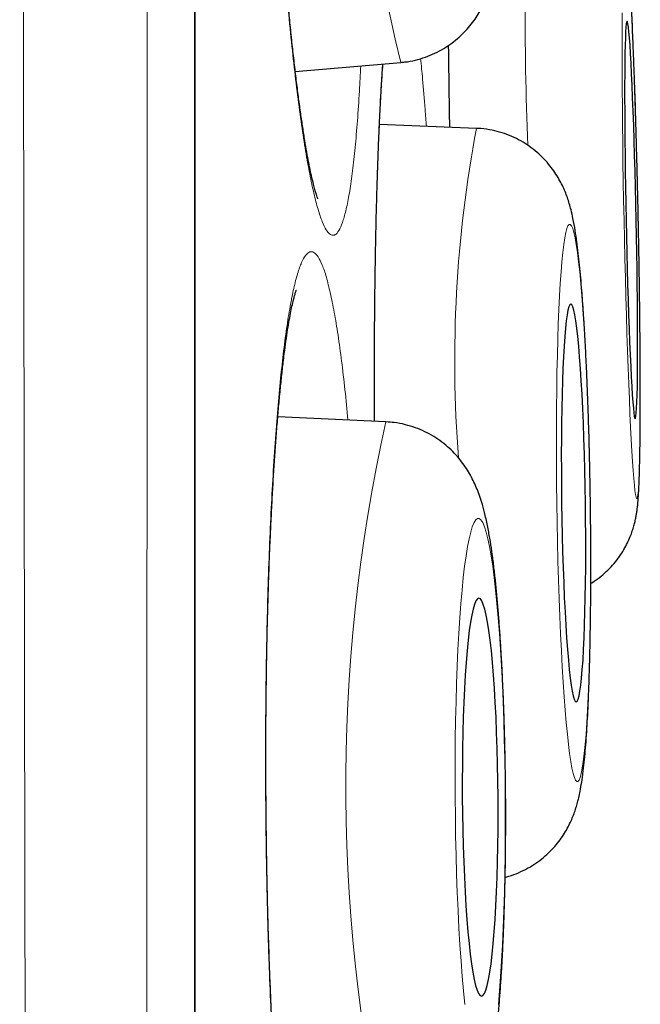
# Model space of a CAD drawing. Header units: millimetres. Extents: x 8 to 869, y 12 to 812.
# Tile 221 of 230: x 714.44 to 716.36, y 794.56 to 797.59. Entities that reach past the tile are written whole.
import ezdxf

# ---------------------------------------------------------------- set-up
doc = ezdxf.new("R2010")
doc.units = ezdxf.units.MM

msp = doc.modelspace()

# ---------------------------------------------------------------- linework, layer by layer
at = {"color": 252, "linetype": 'Continuous', "lineweight": 0}
msp.add_line((714.9822, 794.3141), (714.9822, 811.0119), dxfattribs=at)
at = {"color": 7, "linetype": 'Continuous', "lineweight": 30}
for p, q in [((714.9845, 777.6467), (714.9845, 810.9815)), ((715.2927, 797.4326), (715.618, 797.4605)), ((715.8507, 797.2573), (715.552, 797.2688)), ((715.572, 796.3531), (715.2388, 796.3683))]:
    msp.add_line(p, q, dxfattribs=at)
at = {"color": 252, "linetype": 'Continuous', "lineweight": 0, "flags": 128}
for points in [[(716.2999, 797.6131), (716.2997, 797.5715), (716.2996, 797.5269), (716.2996, 797.4797), (716.2997, 797.43), (716.3, 797.3781), (716.3005, 797.3242), (716.301, 797.2686), (716.3017, 797.2116), (716.3025, 797.1535), (716.3035, 797.0944), (716.3045, 797.0348), (716.3057, 796.9749), (716.3069, 796.915), (716.3083, 796.8554), (716.3098, 796.7964), (716.3113, 796.7382), (716.313, 796.6812), (716.3147, 796.6256), (716.3165, 796.5717), (716.3183, 796.5198), (716.3202, 796.4701), (716.3221, 796.4229), (716.324, 796.3783), (716.3259, 796.3367), (716.3279, 796.2982), (716.3299, 796.2629), (716.3318, 796.2312), (716.3337, 796.203), (716.3356, 796.1786), (716.3375, 796.1581), (716.3393, 796.1416), (716.3411, 796.1292), (716.3427, 796.1208), (716.3444, 796.1166), (716.3459, 796.1166), (716.3473, 796.1208), (716.3487, 796.1292), (716.3499, 796.1416), (716.3511, 796.1581), (716.3521, 796.1786), (716.353, 796.203), (716.3538, 796.2312), (716.3544, 796.2629), (716.3549, 796.2982), (716.3553, 796.3367), (716.3556, 796.3783), (716.3557, 796.4229), (716.3557, 796.4701), (716.3555, 796.5198), (716.3552, 796.5717), (716.3548, 796.6256), (716.3542, 796.6812), (716.3536, 796.7382), (716.3527, 796.7964), (716.3518, 796.8554), (716.3508, 796.915), (716.3496, 796.9749)], [(716.3496, 796.9749), (716.3483, 797.0348), (716.3469, 797.0944), (716.3455, 797.1535), (716.3439, 797.2116), (716.3423, 797.2686), (716.3406, 797.3242), (716.3388, 797.3781), (716.337, 797.43), (716.3351, 797.4797), (716.3332, 797.5269), (716.3313, 797.5715), (716.3293, 797.6131)], [(716.2016, 796.1027), (716.2006, 796.1626), (716.1994, 796.2222), (716.198, 796.2813), (716.1963, 796.3394), (716.1945, 796.3965), (716.1923, 796.452), (716.19, 796.5059), (716.1875, 796.5578), (716.1848, 796.6076), (716.182, 796.6548), (716.179, 796.6993), (716.1758, 796.741), (716.1725, 796.7795), (716.1691, 796.8148), (716.1657, 796.8465), (716.1621, 796.8747), (716.1585, 796.8991), (716.1548, 796.9196), (716.1512, 796.9361), (716.1475, 796.9486), (716.1438, 796.9569), (716.1402, 796.9611), (716.1366, 796.9611), (716.133, 796.9569), (716.1296, 796.9486), (716.1262, 796.9361), (716.123, 796.9196), (716.1199, 796.8991), (716.117, 796.8747), (716.1142, 796.8465), (716.1116, 796.8148), (716.1091, 796.7795), (716.1069, 796.741), (716.1049, 796.6993), (716.1031, 796.6548), (716.1015, 796.6076), (716.1002, 796.5578), (716.0991, 796.5059), (716.0983, 796.452), (716.0977, 796.3965), (716.0973, 796.3394), (716.0973, 796.2813), (716.0975, 796.2222), (716.0979, 796.1626), (716.0986, 796.1027), (716.0995, 796.0428), (716.1007, 795.9832), (716.1021, 795.9241), (716.1038, 795.866), (716.1057, 795.8089), (716.1078, 795.7534), (716.1101, 795.6995), (716.1126, 795.6476), (716.1153, 795.5979), (716.1182, 795.5506), (716.1212, 795.5061), (716.1243, 795.4644), (716.1276, 795.4259), (716.131, 795.3906), (716.1345, 795.3589), (716.138, 795.3307), (716.1417, 795.3063), (716.1453, 795.2858), (716.149, 795.2693), (716.1527, 795.2569), (716.1564, 795.2485), (716.16, 795.2443), (716.1636, 795.2443), (716.1671, 795.2485), (716.1706, 795.2569), (716.1739, 795.2693), (716.1771, 795.2858), (716.1802, 795.3063), (716.1832, 795.3307), (716.186, 795.3589), (716.1886, 795.3906), (716.191, 795.4259), (716.1933, 795.4644), (716.1953, 795.5061), (716.1971, 795.5506), (716.1986, 795.5979), (716.2, 795.6476), (716.2011, 795.6995), (716.2019, 795.7534), (716.2025, 795.8089), (716.2028, 795.866), (716.2029, 795.9241), (716.2027, 795.9832), (716.2023, 796.0428), (716.2016, 796.1027)], [(715.9397, 795.1965), (715.9391, 795.2564), (715.9381, 795.316), (715.9368, 795.375), (715.9351, 795.4332), (715.933, 795.4902), (715.9307, 795.5458), (715.9279, 795.5997), (715.9249, 795.6516), (715.9215, 795.7013), (715.9179, 795.7486), (715.914, 795.7931), (715.9099, 795.8348), (715.9055, 795.8733), (715.9009, 795.9086), (715.8961, 795.9403), (715.8911, 795.9685), (715.8861, 795.9929), (715.8809, 796.0134), (715.8756, 796.0299), (715.8702, 796.0424), (715.8648, 796.0507), (715.8594, 796.0549), (715.854, 796.0549), (715.8487, 796.0507), (715.8434, 796.0424), (715.8382, 796.0299), (715.8332, 796.0134), (715.8282, 795.9929), (715.8235, 795.9685), (715.8189, 795.9403), (715.8145, 795.9086), (715.8104, 795.8733), (715.8066, 795.8348), (715.803, 795.7931), (715.7997, 795.7486), (715.7967, 795.7013), (715.794, 795.6516), (715.7916, 795.5997), (715.7896, 795.5458), (715.788, 795.4902), (715.7867, 795.4332), (715.7858, 795.375), (715.7852, 795.316), (715.7851, 795.2564), (715.7853, 795.1965), (715.7859, 795.1365), (715.7868, 795.0769), (715.7882, 795.0179), (715.7899, 794.9597), (715.7919, 794.9027), (715.7943, 794.8471), (715.797, 794.7932), (715.8001, 794.7413), (715.8034, 794.6916), (715.8071, 794.6443), (715.811, 794.5998), (715.8151, 794.5581)], [(715.9184, 794.5581), (715.922, 794.5998), (715.9253, 794.6443), (715.9283, 794.6916), (715.931, 794.7413), (715.9333, 794.7932), (715.9353, 794.8471), (715.937, 794.9027), (715.9383, 794.9597), (715.9392, 795.0179), (715.9397, 795.0769), (715.9399, 795.1365), (715.9397, 795.1965)]]:
    msp.add_lwpolyline(points, dxfattribs=at)
at = {"color": 7, "linetype": 'Continuous', "lineweight": 30, "flags": 128}
for points in [[(716.3433, 796.9749), (716.3422, 797.0255), (716.341, 797.0758), (716.3398, 797.1253), (716.3384, 797.1739), (716.337, 797.2211), (716.3355, 797.2666), (716.3339, 797.3101), (716.3323, 797.3513), (716.3307, 797.39), (716.3291, 797.4258), (716.3274, 797.4585), (716.3257, 797.4879), (716.3241, 797.5139), (716.3225, 797.5361), (716.3209, 797.5545), (716.3194, 797.569), (716.3179, 797.5794), (716.3165, 797.5856), (716.3151, 797.5877), (716.3139, 797.5856), (716.3127, 797.5794), (716.3117, 797.569), (716.3107, 797.5545), (716.3099, 797.5361), (716.3092, 797.5139), (716.3086, 797.4879), (716.3082, 797.4585), (716.3078, 797.4258), (716.3076, 797.39), (716.3076, 797.3513), (716.3077, 797.3101), (716.3079, 797.2666), (716.3083, 797.2211), (716.3088, 797.1739), (716.3094, 797.1253), (716.3101, 797.0758), (716.311, 797.0255), (716.312, 796.9749), (716.313, 796.9243), (716.3142, 796.874), (716.3155, 796.8245), (716.3169, 796.7759), (716.3183, 796.7287), (716.3198, 796.6832), (716.3213, 796.6397), (716.3229, 796.5985), (716.3246, 796.5599), (716.3262, 796.524), (716.3279, 796.4913), (716.3295, 796.4619), (716.3312, 796.436), (716.3328, 796.4137), (716.3344, 796.3953), (716.3359, 796.3808), (716.3374, 796.3705), (716.3388, 796.3642), (716.3401, 796.3621), (716.3414, 796.3642), (716.3425, 796.3705), (716.3436, 796.3808), (716.3445, 796.3953), (716.3454, 796.4137), (716.3461, 796.436), (716.3467, 796.4619), (716.3471, 796.4913), (716.3474, 796.524), (716.3476, 796.5599), (716.3477, 796.5985), (716.3476, 796.6397), (716.3474, 796.6832), (716.347, 796.7287), (716.3465, 796.7759), (716.3459, 796.8245), (716.3451, 796.874), (716.3443, 796.9243), (716.3433, 796.9749)], [(716.1868, 796.1027), (716.186, 796.1533), (716.1849, 796.2036), (716.1836, 796.2532), (716.1821, 796.3017), (716.1804, 796.3489), (716.1784, 796.3944), (716.1763, 796.4379), (716.1739, 796.4791), (716.1714, 796.5178), (716.1688, 796.5536), (716.166, 796.5864), (716.1632, 796.6158), (716.1602, 796.6417), (716.1572, 796.664), (716.1541, 796.6824), (716.151, 796.6968), (716.1479, 796.7072), (716.1448, 796.7135), (716.1417, 796.7156), (716.1387, 796.7135), (716.1358, 796.7072), (716.1329, 796.6968), (716.1302, 796.6824), (716.1277, 796.664), (716.1252, 796.6417), (716.123, 796.6158), (716.1209, 796.5864), (716.119, 796.5536), (716.1174, 796.5178), (716.1159, 796.4791), (716.1147, 796.4379), (716.1138, 796.3944), (716.1131, 796.3489), (716.1126, 796.3017), (716.1124, 796.2532), (716.1125, 796.2036), (716.1128, 796.1533), (716.1133, 796.1027), (716.1141, 796.0521), (716.1152, 796.0018), (716.1165, 795.9522), (716.118, 795.9037), (716.1198, 795.8565), (716.1217, 795.811), (716.1239, 795.7675), (716.1262, 795.7263), (716.1287, 795.6876), (716.1313, 795.6518), (716.1341, 795.6191), (716.137, 795.5896), (716.14, 795.5637), (716.143, 795.5414), (716.1461, 795.523), (716.1492, 795.5086), (716.1523, 795.4982), (716.1554, 795.4919), (716.1584, 795.4898), (716.1615, 795.4919), (716.1644, 795.4982), (716.1672, 795.5086), (716.1699, 795.523), (716.1725, 795.5414), (716.1749, 795.5637), (716.1772, 795.5896), (716.1793, 795.6191), (716.1811, 795.6518), (716.1828, 795.6876), (716.1842, 795.7263), (716.1854, 795.7675), (716.1864, 795.811), (716.1871, 795.8565), (716.1875, 795.9037), (716.1878, 795.9522), (716.1877, 796.0018), (716.1874, 796.0521), (716.1868, 796.1027)], [(715.9176, 795.1965), (715.917, 795.2471), (715.9161, 795.2973), (715.9149, 795.3469), (715.9132, 795.3955), (715.9113, 795.4427), (715.909, 795.4882), (715.9063, 795.5317), (715.9034, 795.5729), (715.9002, 795.6116), (715.8968, 795.6474), (715.8931, 795.6801), (715.8892, 795.7096), (715.8851, 795.7355), (715.8808, 795.7578), (715.8765, 795.7762), (715.872, 795.7906), (715.8675, 795.801), (715.8629, 795.8073), (715.8584, 795.8094), (715.8538, 795.8073), (715.8494, 795.801), (715.845, 795.7906), (715.8407, 795.7762), (715.8366, 795.7578), (715.8327, 795.7355), (715.8289, 795.7096), (715.8254, 795.6801), (715.8222, 795.6474), (715.8192, 795.6116), (715.8165, 795.5729), (715.8141, 795.5317), (715.8121, 795.4882), (715.8104, 795.4427), (715.8091, 795.3955), (715.8081, 795.3469), (715.8075, 795.2973), (715.8073, 795.2471), (715.8074, 795.1965), (715.8079, 795.1458), (715.8088, 795.0956), (715.8101, 795.046), (715.8117, 794.9974), (715.8137, 794.9502), (715.816, 794.9047), (715.8186, 794.8612), (715.8215, 794.82), (715.8247, 794.7813), (715.8282, 794.7455), (715.8319, 794.7128), (715.8358, 794.6833), (715.8399, 794.6574), (715.8441, 794.6352), (715.8485, 794.6167), (715.8529, 794.6023), (715.8575, 794.5919), (715.862, 794.5856), (715.8666, 794.5835), (715.8711, 794.5856), (715.8756, 794.5919), (715.88, 794.6023), (715.8843, 794.6167), (715.8884, 794.6352), (715.8923, 794.6574), (715.8961, 794.6833), (715.8996, 794.7128), (715.9028, 794.7455), (715.9058, 794.7813), (715.9085, 794.82), (715.9108, 794.8612), (715.9129, 794.9047), (715.9146, 794.9502), (715.9159, 794.9974), (715.9169, 795.046), (715.9175, 795.0956), (715.9177, 795.1458), (715.9176, 795.1965)]]:
    msp.add_lwpolyline(points, dxfattribs=at)
at = {"color": 252, "linetype": 'Continuous', "lineweight": 0}
for centre, radius, start, end in [((720.9899, 798.7973), 5.5357, 169.8125, 193.974), ((724.1742, 797.5758), 8.1729, 176.12978, 182.60099), ((719.6757, 796.54), 3.8917, 169.3793, 184.3973), ((720.6253, 795.2286), 5.1769, 167.4553, 193.3192)]:
    msp.add_arc(centre, radius, start, end, dxfattribs=at)
for points, knots in [([(714.5541, 776.2396), (714.5541, 776.2407), (714.554, 776.2441), (714.5539, 776.2552), (714.5536, 776.2744), (714.5531, 776.3029), (714.5525, 776.3429), (714.5518, 776.3917), (714.5509, 776.4493), (714.5499, 776.5158), (714.5488, 776.5912), (714.5475, 776.6756), (714.5462, 776.769), (714.5447, 776.8712), (714.5431, 776.9823), (714.5415, 777.1021), (714.5399, 777.2198), (714.5385, 777.333), (714.5371, 777.4398), (714.5358, 777.5513), (714.5343, 777.6799), (714.5326, 777.8274), (714.5308, 777.9957), (714.529, 778.1721), (714.5271, 778.3567), (714.5253, 778.5492), (714.5234, 778.7478), (714.5216, 778.9522), (714.5198, 779.1621), (714.518, 779.3792), (714.5162, 779.6034), (714.5144, 779.8348), (714.5125, 780.0859), (714.5105, 780.358), (714.5084, 780.6504), (714.5064, 780.9496), (714.5045, 781.2552), (714.5025, 781.5691), (714.5007, 781.8868), (714.4989, 782.2075), (714.4972, 782.5307), (714.4956, 782.8608), (714.494, 783.1944), (714.4924, 783.5309), (714.4909, 783.87), (714.4894, 784.2149), (714.4879, 784.5757), (714.4863, 784.9525), (714.4848, 785.3433), (714.4833, 785.7373), (714.4818, 786.1344), (714.4803, 786.5369), (714.4789, 786.939), (714.4776, 787.3399), (714.4763, 787.7396), (714.4751, 788.1433), (714.4739, 788.547), (714.4728, 788.95), (714.4718, 789.3522), (714.4707, 789.7573), (714.4697, 790.176), (714.4686, 790.608), (714.4676, 791.0505), (714.4665, 791.4922), (714.4655, 791.9332), (714.4645, 792.376), (714.4636, 792.8143), (714.4626, 793.2474), (714.4617, 793.6754), (714.4609, 794.104), (714.4601, 794.529), (714.4593, 794.9497), (714.4586, 795.3662), (714.4579, 795.7825), (714.4572, 796.2096), (714.4565, 796.6472), (714.4558, 797.092), (714.4551, 797.5323), (714.4545, 797.9681), (714.4538, 798.4021), (714.4532, 798.828), (714.4526, 799.2454), (714.452, 799.6545), (714.4514, 800.0608), (714.4508, 800.4603), (714.4503, 800.8524), (714.4498, 801.2375), (714.4494, 801.619), (714.449, 801.9829), (714.4486, 802.3292), (714.4483, 802.6585), (714.448, 802.9843), (714.4477, 803.3072), (714.4474, 803.6267), (714.4472, 803.9429), (714.4469, 804.255), (714.4466, 804.5444), (714.4464, 804.8115), (714.4462, 805.0572), (714.446, 805.2999), (714.4458, 805.5648), (714.4455, 805.8503), (714.4453, 806.1548), (714.445, 806.4537), (714.4448, 806.7469), (714.4446, 807.034), (714.4445, 807.3124), (714.4443, 807.5821), (714.4442, 807.8432), (714.4442, 808.098), (714.4441, 808.3464), (714.444, 808.5883), (714.4439, 808.8049), (714.4439, 808.9981), (714.4438, 809.1695), (714.4438, 809.3366), (714.4437, 809.5166), (714.4437, 809.7075), (714.4436, 809.9073), (714.4436, 810.0994), (714.4435, 810.2837), (714.4435, 810.4601), (714.4434, 810.6268), (714.4434, 810.7841), (714.4434, 810.9319), (714.4434, 811.0717), (714.4435, 811.2034), (714.4435, 811.3269), (714.4436, 811.4438), (714.4436, 811.5536), (714.4437, 811.6557), (714.4437, 811.7486), (714.4437, 811.832), (714.4437, 811.906), (714.4437, 811.9705), (714.4437, 812.0253), (714.4437, 812.0704), (714.4437, 812.1054), (714.4437, 812.1309), (714.4437, 812.1395), (714.4437, 812.1437)], [0, 0, 0, 0, 0.002669, 0.007957, 0.013245, 0.020344, 0.027444, 0.034544, 0.041676, 0.048808, 0.05594, 0.063138, 0.070337, 0.077535, 0.084766, 0.091997, 0.099228, 0.104656, 0.110084, 0.115518, 0.120952, 0.128107, 0.135262, 0.142417, 0.149603, 0.15679, 0.163976, 0.170997, 0.178019, 0.18504, 0.19209, 0.199141, 0.206191, 0.214396, 0.222605, 0.230662, 0.238718, 0.246794, 0.254871, 0.26262, 0.270369, 0.278136, 0.285902, 0.293447, 0.300991, 0.308552, 0.316112, 0.324337, 0.332566, 0.340642, 0.348718, 0.356815, 0.364911, 0.372679, 0.380448, 0.388235, 0.396022, 0.403587, 0.411152, 0.418733, 0.426314, 0.434498, 0.442686, 0.450722, 0.458758, 0.466814, 0.474869, 0.482598, 0.490327, 0.498074, 0.505821, 0.513346, 0.520872, 0.528414, 0.535956, 0.544122, 0.552292, 0.560311, 0.568329, 0.576367, 0.584405, 0.592117, 0.599828, 0.607558, 0.615287, 0.622796, 0.630304, 0.63783, 0.645355, 0.652049, 0.658744, 0.66545, 0.672156, 0.678897, 0.685638, 0.69239, 0.699143, 0.704668, 0.710193, 0.715724, 0.721255, 0.728539, 0.735823, 0.743106, 0.750423, 0.757742, 0.765059, 0.772211, 0.779364, 0.786516, 0.7937, 0.800885, 0.808069, 0.81359, 0.819112, 0.824641, 0.830169, 0.837449, 0.844729, 0.852008, 0.859321, 0.866635, 0.873948, 0.881096, 0.888244, 0.895392, 0.902572, 0.909753, 0.916933, 0.924461, 0.93199, 0.939518, 0.947083, 0.954649, 0.962214, 0.969817, 0.977422, 0.985026, 0.992668, 1, 1, 1, 1]), ([(714.8397, 811.9146), (714.8397, 811.914), (714.8397, 811.913), (714.8398, 811.9045), (714.8398, 811.8909), (714.8398, 811.8696), (714.8398, 811.8385), (714.8399, 811.7948), (714.8399, 811.7414), (714.8399, 811.6782), (714.8399, 811.6053), (714.84, 811.5297), (714.8399, 811.4538), (714.8399, 811.3799), (714.8399, 811.3006), (714.8399, 811.2075), (714.8399, 811.0985), (714.8399, 810.9714), (714.8398, 810.8352), (714.8398, 810.6898), (714.8398, 810.5352), (714.8398, 810.3742), (714.8399, 810.2073), (714.8399, 810.0351), (714.8399, 809.8549), (714.8399, 809.6668), (714.8399, 809.4707), (714.8399, 809.2856), (714.8399, 809.1136), (714.8399, 808.9567), (714.8399, 808.7959), (714.8399, 808.6101), (714.8398, 808.3974), (714.8398, 808.1557), (714.8397, 807.9067), (714.8397, 807.6504), (714.8396, 807.3868), (714.8395, 807.1173), (714.8395, 806.8421), (714.8394, 806.5615), (714.8394, 806.2742), (714.8393, 805.9803), (714.8393, 805.6801), (714.8392, 805.3999), (714.8392, 805.1416), (714.8392, 804.9064), (714.8391, 804.6681), (714.8391, 804.408), (714.839, 804.1252), (714.8389, 803.8189), (714.8388, 803.5083), (714.8387, 803.1934), (714.8386, 802.8744), (714.8384, 802.5514), (714.8383, 802.2245), (714.8381, 801.8848), (714.838, 801.5324), (714.8378, 801.167), (714.8377, 800.7975), (714.8376, 800.424), (714.8375, 800.0468), (714.8373, 799.6677), (714.8372, 799.2871), (714.8371, 798.9052), (714.837, 798.5204), (714.8368, 798.1328), (714.8366, 797.7427), (714.8365, 797.384), (714.8363, 797.0572), (714.8362, 796.7628), (714.836, 796.4676), (714.8358, 796.1201), (714.8356, 795.7201), (714.8353, 795.267), (714.835, 794.8128), (714.8347, 794.3663), (714.8345, 793.9282), (714.8342, 793.4984), (714.834, 793.0687), (714.8337, 792.6463), (714.8335, 792.2318), (714.8332, 791.825), (714.8329, 791.4192), (714.8326, 791.0163), (714.8323, 790.6166), (714.832, 790.2041), (714.8316, 789.7776), (714.8312, 789.3373), (714.8307, 788.9), (714.8303, 788.4738), (714.8299, 788.0594), (714.8295, 787.6562), (714.8291, 787.2567), (714.8287, 786.8675), (714.8283, 786.4888), (714.8279, 786.1204), (714.8275, 785.7562), (714.8271, 785.3976), (714.8266, 785.0452), (714.8262, 784.6856), (714.8257, 784.3184), (714.8251, 783.9442), (714.8246, 783.5763), (714.824, 783.2218), (714.8234, 782.8809), (714.8228, 782.5528), (714.8222, 782.2314), (714.8216, 781.922), (714.821, 781.6245), (714.8204, 781.3386), (714.8198, 781.0594), (714.8192, 780.7882), (714.8186, 780.5251), (714.818, 780.2715), (714.8174, 780.0262), (714.8167, 779.7893), (714.8161, 779.5593), (714.8154, 779.3364), (714.8147, 779.1207), (714.814, 778.9158), (714.8133, 778.7214), (714.8126, 778.5373), (714.8119, 778.3602), (714.8111, 778.1903), (714.8104, 778.0278), (714.8098, 777.8869), (714.8092, 777.7657), (714.8088, 777.662), (714.8083, 777.5624), (714.8078, 777.4535), (714.8072, 777.3377), (714.8066, 777.2177), (714.806, 777.1064), (714.8054, 777.0037), (714.8048, 776.9099), (714.8043, 776.8264), (714.8038, 776.7528), (714.8034, 776.6887), (714.803, 776.633), (714.8026, 776.5857), (714.8023, 776.547), (714.8021, 776.5197), (714.8019, 776.5012), (714.8018, 776.4895), (714.8018, 776.4822), (714.8017, 776.4813), (714.8017, 776.4808)], [0, 0, 0, 0, 0.005555, 0.01111, 0.016673, 0.022235, 0.029685, 0.037137, 0.044588, 0.052075, 0.059564, 0.067052, 0.072694, 0.078337, 0.083986, 0.089636, 0.09698, 0.104326, 0.11167, 0.119051, 0.126432, 0.133812, 0.140861, 0.14791, 0.154959, 0.162039, 0.16912, 0.1762, 0.181358, 0.186516, 0.19168, 0.196844, 0.204002, 0.211161, 0.21832, 0.225511, 0.232703, 0.239894, 0.247017, 0.254141, 0.261265, 0.268421, 0.275578, 0.282734, 0.288075, 0.293416, 0.298763, 0.30411, 0.310714, 0.317317, 0.323932, 0.330547, 0.337174, 0.343802, 0.350441, 0.35708, 0.364268, 0.371456, 0.378644, 0.385866, 0.393088, 0.40031, 0.407464, 0.414618, 0.421772, 0.428958, 0.436145, 0.443331, 0.448694, 0.454058, 0.459427, 0.464797, 0.472973, 0.48115, 0.489348, 0.497547, 0.505288, 0.51303, 0.52079, 0.52855, 0.535933, 0.543316, 0.550714, 0.558113, 0.565421, 0.572734, 0.58095, 0.589166, 0.597404, 0.605642, 0.613421, 0.6212, 0.628998, 0.636796, 0.644215, 0.651634, 0.659069, 0.666504, 0.673849, 0.681198, 0.689395, 0.697591, 0.705809, 0.714027, 0.721785, 0.729544, 0.737321, 0.745098, 0.752496, 0.759893, 0.767307, 0.774721, 0.782044, 0.789371, 0.796588, 0.803805, 0.811022, 0.818271, 0.825521, 0.83277, 0.839689, 0.846608, 0.853526, 0.860474, 0.867423, 0.874371, 0.879431, 0.884492, 0.889558, 0.894623, 0.901844, 0.909065, 0.916286, 0.92354, 0.930796, 0.938051, 0.944978, 0.951906, 0.958833, 0.965791, 0.97275, 0.979709, 0.984779, 0.989849, 0.994924, 1, 1, 1, 1]), ([(715.3535, 800.1781), (715.3492, 800.1943), (715.3406, 800.2266), (715.3279, 800.2607), (715.3153, 800.284), (715.303, 800.2952), (715.291, 800.2942), (715.2795, 800.2813), (715.2685, 800.2567), (715.2581, 800.2205), (715.2484, 800.1726), (715.2395, 800.1135), (715.2313, 800.044), (715.224, 799.9644), (715.2177, 799.8749), (715.2123, 799.7764), (715.2079, 799.6697), (715.2045, 799.5556), (715.2022, 799.4347), (715.201, 799.3078), (715.2008, 799.176), (715.2017, 799.0404), (715.2038, 798.9016), (715.2069, 798.7606), (715.211, 798.6186), (715.2161, 798.4767), (715.2222, 798.3358), (715.2292, 798.1966), (715.2372, 798.0604), (715.2459, 797.9282), (715.2554, 797.801), (715.2656, 797.6793), (715.2765, 797.5642), (715.2878, 797.4567), (715.2997, 797.3575), (715.3119, 797.2671), (715.3244, 797.1861), (715.3371, 797.1153), (715.3499, 797.0553), (715.3628, 797.0063), (715.3756, 796.9686), (715.3875, 796.944), (715.3986, 796.9306), (715.4087, 796.9263), (715.4192, 796.9306), (715.4299, 796.9456), (715.4407, 796.9733), (715.451, 797.0125), (715.4605, 797.0629), (715.4693, 797.1247), (715.4772, 797.1969), (715.4842, 797.2794), (715.49, 797.3633), (715.4929, 797.4236), (715.4942, 797.4499)], [0, 0, 0, 0, 0.01947, 0.039009, 0.058548, 0.078018, 0.097487, 0.117027, 0.136566, 0.156035, 0.175505, 0.195044, 0.214584, 0.234053, 0.253523, 0.273062, 0.292601, 0.312071, 0.331541, 0.35108, 0.370619, 0.390089, 0.409558, 0.429098, 0.448637, 0.468106, 0.487576, 0.507115, 0.526654, 0.546124, 0.565594, 0.585133, 0.604672, 0.624142, 0.643611, 0.663151, 0.68269, 0.70216, 0.721629, 0.741168, 0.760708, 0.780177, 0.79641, 0.812663, 0.828896, 0.848365, 0.867905, 0.887444, 0.906914, 0.926383, 0.945922, 0.965462, 0.984931, 1, 1, 1, 1]), ([(715.765, 797.5134), (715.7656, 797.4682), (715.7666, 797.3853), (715.7679, 797.2995), (715.7685, 797.2605)], [0, 0, 0, 0, 0.544069, 1, 1, 1, 1]), ([(715.5616, 797.4557), (715.5606, 797.4416), (715.5576, 797.4001), (715.5534, 797.321), (715.5488, 797.2194), (715.5449, 797.1093), (715.5416, 796.9922), (715.5391, 796.8689), (715.5373, 796.74), (715.5362, 796.6063), (715.5358, 796.4776), (715.5361, 796.3928), (715.5362, 796.3547)], [0, 0, 0, 0, 0.055099, 0.162105, 0.269112, 0.376501, 0.483889, 0.590896, 0.697902, 0.805291, 0.91268, 1, 1, 1, 1]), ([(715.6965, 797.2632), (715.6952, 797.2807), (715.6916, 797.3326), (715.6857, 797.4031), (715.681, 797.4516), (715.679, 797.4725)], [0, 0, 0, 0, 0.22355, 0.665792, 1, 1, 1, 1]), ([(715.4006, 796.7509), (715.3965, 796.7675), (715.3884, 796.8009), (715.3759, 796.8374), (715.363, 796.8632), (715.3501, 796.8768), (715.3373, 796.8784), (715.3246, 796.8681), (715.312, 796.8458), (715.2998, 796.8116), (715.2879, 796.766), (715.2766, 796.7097), (715.2657, 796.642), (715.2555, 796.5639), (715.246, 796.4763), (715.2373, 796.3803), (715.2293, 796.2749), (715.2222, 796.1616), (715.2161, 796.042), (715.211, 795.9171), (715.2069, 795.7857), (715.2038, 795.6501), (715.2018, 795.5119), (715.2008, 795.3722), (715.201, 795.2298), (715.2022, 795.0871), (715.2045, 794.9459), (715.2078, 794.8071), (715.2122, 794.6697), (715.2176, 794.5361), (715.224, 794.4078), (715.2312, 794.2855), (715.2394, 794.1686), (715.2483, 794.0591), (715.258, 793.9581), (715.2683, 793.8663), (715.2794, 793.783), (715.2909, 793.7099), (715.3028, 793.6477), (715.3151, 793.5966), (715.3277, 793.5564), (715.339, 793.5314), (715.3486, 793.5174), (715.3566, 793.5104), (715.3647, 793.5081), (715.3742, 793.5109), (715.3852, 793.5225), (715.3976, 793.5474), (715.4098, 793.5844), (715.4216, 793.6331), (715.4328, 793.6926), (715.4435, 793.7622), (715.4535, 793.8429), (715.4628, 793.9314), (715.4683, 793.9973), (715.471, 794.0291)], [0, 0, 0, 0, 0.019093, 0.038319, 0.057963, 0.077752, 0.096845, 0.116211, 0.135715, 0.155504, 0.174733, 0.193963, 0.213467, 0.233256, 0.252485, 0.271715, 0.291219, 0.311007, 0.330237, 0.349466, 0.368971, 0.388759, 0.407989, 0.427218, 0.446722, 0.466511, 0.48574, 0.50497, 0.524474, 0.544263, 0.563492, 0.582722, 0.602226, 0.622014, 0.641244, 0.660474, 0.679978, 0.699766, 0.718996, 0.738225, 0.757729, 0.777518, 0.789606, 0.801694, 0.813883, 0.826072, 0.845165, 0.864391, 0.884035, 0.903824, 0.923053, 0.942283, 0.961787, 0.981576, 1, 1, 1, 1]), ([(715.4551, 796.3584), (715.4521, 796.39), (715.4458, 796.4547), (715.4355, 796.5417), (715.4245, 796.6217), (715.4128, 796.6929), (715.4047, 796.7315), (715.4006, 796.7509)], [0, 0, 0, 0, 0.1903044, 0.3905592, 0.590814, 0.7939273, 1, 1, 1, 1])]:
    msp.add_open_spline(points, degree=3, knots=knots, dxfattribs=at)
at = {"color": 7, "linetype": 'Continuous', "lineweight": 30}
for points, knots in [([(715.3624, 797.0403), (715.3623, 797.0406), (715.3621, 797.041), (715.3603, 797.0455), (715.3576, 797.0533), (715.3541, 797.065), (715.3498, 797.0806), (715.345, 797.1003), (715.3397, 797.1241), (715.3341, 797.152), (715.3282, 797.1838), (715.322, 797.2197), (715.3157, 797.2593), (715.3094, 797.3026), (715.303, 797.3493), (715.2966, 797.3993), (715.2903, 797.4524), (715.284, 797.5085), (715.2778, 797.5672), (715.2718, 797.6284), (715.266, 797.6919), (715.2603, 797.7575), (715.2548, 797.825), (715.2496, 797.8941), (715.2446, 797.9647), (715.2398, 798.0368), (715.2353, 798.1103), (715.231, 798.1853), (715.2269, 798.2612), (715.2232, 798.3381), (715.2197, 798.4156), (715.2165, 798.4936), (715.2136, 798.5721), (715.211, 798.6504), (715.2088, 798.7286), (715.2068, 798.8065), (715.2052, 798.8842), (715.2039, 798.9614), (715.2029, 799.0377), (715.2023, 799.113), (715.202, 799.1869), (715.202, 799.2587), (715.2024, 799.3286), (715.2031, 799.3967), (715.2041, 799.4635), (715.2054, 799.5287), (715.2071, 799.5921), (715.2091, 799.6536), (715.2114, 799.7128), (715.214, 799.7695), (715.2169, 799.8234), (715.22, 799.8742), (715.2234, 799.9218), (715.227, 799.9659), (715.2308, 800.0062), (715.2346, 800.0426), (715.2386, 800.0748), (715.2425, 800.1027), (715.2463, 800.1266), (715.2501, 800.1465), (715.2533, 800.1614), (715.2559, 800.1716), (715.2576, 800.1775), (715.2586, 800.1801), (715.2584, 800.1798), (715.2584, 800.1797)], [0, 0, 0, 0, 0.009093, 0.019773, 0.031427, 0.044015, 0.057445, 0.071585, 0.086233, 0.101373, 0.116993, 0.133, 0.149318, 0.165886, 0.182653, 0.199575, 0.216614, 0.233739, 0.250922, 0.268139, 0.285368, 0.302587, 0.319784, 0.336947, 0.354068, 0.371094, 0.388322, 0.405556, 0.4228, 0.440056, 0.457331, 0.474626, 0.491947, 0.50928, 0.526492, 0.543753, 0.561071, 0.578419, 0.595767, 0.613079, 0.63033, 0.647492, 0.664341, 0.681248, 0.698283, 0.715428, 0.732664, 0.749964, 0.7673, 0.784636, 0.801929, 0.819137, 0.83622, 0.853131, 0.869817, 0.886222, 0.90228, 0.917908, 0.933024, 0.948346, 0.962945, 0.975211, 0.986566, 0.99695, 1, 1, 1, 1]), ([(715.618, 797.4609), (715.6221, 797.4612), (715.6371, 797.462), (715.6626, 797.4672), (715.6938, 797.4762), (715.7231, 797.4883), (715.7504, 797.503), (715.7754, 797.5198), (715.798, 797.5383), (715.818, 797.558), (715.8354, 797.5785), (715.8503, 797.5992), (715.8629, 797.6198), (715.8735, 797.64), (715.8824, 797.66), (715.89, 797.6801), (715.8967, 797.7011), (715.903, 797.7243), (715.9093, 797.7526), (715.9153, 797.7862), (715.9205, 797.8242), (715.9248, 797.8633), (715.9284, 797.9036), (715.9315, 797.9461), (715.9341, 797.9913), (715.9362, 798.0378), (715.938, 798.086), (715.9393, 798.1358), (715.9403, 798.1872), (715.9409, 798.24), (715.9412, 798.2942), (715.9411, 798.3495), (715.9406, 798.4059), (715.9398, 798.463), (715.9387, 798.5208), (715.9373, 798.5758), (715.9361, 798.6115), (715.9356, 798.6277)], [0, 0, 0, 0, 0.0075133, 0.0282121, 0.0484852, 0.068369, 0.0878911, 0.107062, 0.1258825, 0.1443445, 0.1624466, 0.1802346, 0.1978637, 0.2156375, 0.2339252, 0.2533799, 0.2749211, 0.2999422, 0.3308962, 0.3731273, 0.4176123, 0.4578042, 0.4957165, 0.5356502, 0.5740724, 0.6115593, 0.6484393, 0.6849016, 0.7210647, 0.7570079, 0.7927867, 0.8284417, 0.8640034, 0.8994958, 0.9349387, 0.9703484, 1, 1, 1, 1]), ([(716.3497, 796.9749), (716.3495, 796.9849), (716.3489, 797.014), (716.3478, 797.062), (716.3465, 797.1187), (716.345, 797.1747), (716.3435, 797.23), (716.3419, 797.2841), (716.3403, 797.337), (716.3386, 797.3884), (716.3368, 797.4381), (716.335, 797.4859), (716.3332, 797.5316), (716.3313, 797.5751), (716.3294, 797.6162), (716.3275, 797.6548), (716.3255, 797.6908), (716.3235, 797.7242), (716.3215, 797.755), (716.3193, 797.7836), (716.317, 797.8105), (716.3147, 797.833), (716.3122, 797.8522), (716.3098, 797.8672), (716.3071, 797.8813), (716.3041, 797.8944), (716.3003, 797.9088), (716.2952, 797.9247), (716.2884, 797.9425), (716.2792, 797.9624), (716.2672, 797.9841), (716.2519, 798.0066), (716.2336, 798.029), (716.2124, 798.0502), (716.1887, 798.0696), (716.1627, 798.0867), (716.1349, 798.1011), (716.1056, 798.1127), (716.0751, 798.121), (716.0464, 798.1261), (716.0279, 798.1268), (716.02, 798.127)], [0, 0, 0, 0, 0.017703, 0.051356, 0.085017, 0.118685, 0.152363, 0.186058, 0.219774, 0.253518, 0.2873, 0.32113, 0.355022, 0.388998, 0.423086, 0.457327, 0.491784, 0.52656, 0.561829, 0.59792, 0.635549, 0.676694, 0.703606, 0.726888, 0.742178, 0.755781, 0.768381, 0.780803, 0.793596, 0.807525, 0.822907, 0.839524, 0.856931, 0.874821, 0.893018, 0.911413, 0.929938, 0.948551, 0.967222, 0.985932, 1, 1, 1, 1]), ([(715.7687, 797.2604), (715.7685, 797.2728), (715.7679, 797.3114), (715.767, 797.3752), (715.766, 797.4472), (715.7655, 797.4927), (715.7652, 797.5131)], [0, 0, 0, 0, 0.144233, 0.448539, 0.75241, 1, 1, 1, 1]), ([(715.5368, 796.3547), (715.5368, 796.3633), (715.5366, 796.3981), (715.5365, 796.4583), (715.5366, 796.5351), (715.5369, 796.6107), (715.5374, 796.685), (715.5382, 796.7577), (715.5392, 796.8286), (715.5404, 796.8976), (715.5418, 796.9648), (715.5434, 797.0301), (715.5453, 797.0935), (715.5473, 797.1545), (715.5495, 797.2131), (715.552, 797.2691), (715.5546, 797.3224), (715.5573, 797.3726), (715.5601, 797.4173), (715.5619, 797.4438), (715.5628, 797.4558)], [0, 0, 0, 0, 0.019487, 0.078601, 0.137627, 0.196525, 0.255258, 0.313797, 0.37212, 0.430187, 0.488049, 0.546368, 0.604617, 0.662808, 0.720944, 0.779023, 0.83704, 0.894978, 0.952418, 1, 1, 1, 1]), ([(716.2021, 796.1027), (716.202, 796.1128), (716.2015, 796.1422), (716.2007, 796.1908), (716.1994, 796.2482), (716.198, 796.305), (716.1963, 796.361), (716.1944, 796.416), (716.1923, 796.4697), (716.19, 796.5221), (716.1876, 796.5728), (716.1849, 796.6218), (716.1821, 796.6689), (716.179, 796.7139), (716.1758, 796.7568), (716.1724, 796.7976), (716.1687, 796.8363), (716.1648, 796.8731), (716.1604, 796.9085), (716.1552, 796.9441), (716.1495, 796.9759), (716.1433, 797.0032), (716.1375, 797.0245), (716.1315, 797.0432), (716.1245, 797.0618), (716.116, 797.0809), (716.1056, 797.1008), (716.0929, 797.1214), (716.0775, 797.1425), (716.0592, 797.1636), (716.038, 797.1838), (716.0141, 797.2025), (715.9879, 797.219), (715.9598, 797.2329), (715.9302, 797.244), (715.8984, 797.2521), (715.8717, 797.2565), (715.8553, 797.2567), (715.8507, 797.2568)], [0, 0, 0, 0, 0.0182899, 0.0530594, 0.0878399, 0.1226365, 0.1574595, 0.1923207, 0.2272336, 0.262215, 0.2972858, 0.3324731, 0.3678134, 0.4033569, 0.4391762, 0.4753796, 0.5121384, 0.5497424, 0.588732, 0.6302749, 0.677642, 0.7105327, 0.7326029, 0.7522127, 0.7699364, 0.7867305, 0.8033426, 0.8201188, 0.8374692, 0.8554796, 0.8740269, 0.8929343, 0.912063, 0.9313243, 0.950665, 0.9700526, 0.9915246, 1, 1, 1, 1]), ([(716.2027, 795.8549), (716.2076, 795.8579), (716.2208, 795.8659), (716.2405, 795.8815), (716.2613, 795.9009), (716.2795, 795.9215), (716.2952, 795.9428), (716.3082, 795.964), (716.3187, 795.9845), (716.3267, 796.0036), (716.3327, 796.0208), (716.3372, 796.0362), (716.3405, 796.05), (716.3431, 796.0627), (716.3451, 796.0749), (716.3468, 796.0875), (716.3484, 796.1021), (716.35, 796.1216), (716.3514, 796.1453), (716.3526, 796.1732), (716.3535, 796.2024), (716.3542, 796.2345), (716.3549, 796.2698), (716.3553, 796.3074), (716.3556, 796.3473), (716.3558, 796.3896), (716.3559, 796.4341), (716.3558, 796.4808), (716.3556, 796.5294), (716.3553, 796.5799), (716.3549, 796.6319), (716.3543, 796.6854), (716.3537, 796.74), (716.3529, 796.7956), (716.352, 796.8519), (716.351, 796.9078), (716.3502, 796.9489), (716.3498, 796.9709), (716.3497, 796.9749)], [0, 0, 0, 0, 0.011096, 0.030086, 0.048589, 0.066554, 0.083896, 0.100463, 0.116041, 0.130446, 0.14375, 0.156376, 0.169, 0.182267, 0.197039, 0.214572, 0.236883, 0.268387, 0.316031, 0.356417, 0.394638, 0.435005, 0.474009, 0.512262, 0.550068, 0.587585, 0.624905, 0.662085, 0.699164, 0.736168, 0.773115, 0.810019, 0.84689, 0.883736, 0.920565, 0.957382, 0.992254, 1, 1, 1, 1]), ([(715.317, 793.6272), (715.3169, 793.6275), (715.3166, 793.6281), (715.3148, 793.6329), (715.3122, 793.641), (715.3087, 793.653), (715.3046, 793.6689), (715.3, 793.689), (715.2951, 793.7131), (715.2899, 793.7413), (715.2845, 793.7735), (715.279, 793.8096), (715.2735, 793.8496), (715.2679, 793.8931), (715.2625, 793.9402), (715.2571, 793.9905), (715.2519, 794.044), (715.2468, 794.1003), (715.242, 794.1594), (715.2373, 794.2209), (715.2329, 794.2847), (715.2287, 794.3506), (715.2249, 794.4183), (715.2213, 794.4877), (715.218, 794.5585), (715.215, 794.6308), (715.2123, 794.7045), (715.2098, 794.7796), (715.2077, 794.8557), (715.206, 794.9326), (715.2045, 795.0102), (715.2034, 795.0883), (715.2026, 795.1667), (715.2021, 795.2451), (715.2019, 795.3232), (715.2021, 795.401), (715.2027, 795.4785), (715.2035, 795.5555), (715.2047, 795.6317), (715.2062, 795.7068), (715.2081, 795.7805), (715.2102, 795.8522), (715.2126, 795.9219), (715.2154, 795.9896), (715.2184, 796.0559), (715.2218, 796.1206), (715.2254, 796.1836), (715.2293, 796.2445), (715.2335, 796.3032), (715.2379, 796.3593), (715.2426, 796.4127), (715.2474, 796.4629), (715.2524, 796.5099), (715.2575, 796.5533), (715.2627, 796.5929), (715.2678, 796.6286), (715.2729, 796.6601), (715.2778, 796.6872), (715.2825, 796.7101), (715.2868, 796.7283), (715.2904, 796.742), (715.2933, 796.7515), (715.2952, 796.7571), (715.2962, 796.7596), (715.296, 796.7591), (715.296, 796.7591)], [0, 0, 0, 0, 0.0098852, 0.0207011, 0.0324636, 0.0451327, 0.0586213, 0.0728074, 0.0875104, 0.1026467, 0.1182628, 0.1342682, 0.1505896, 0.1671659, 0.1839459, 0.2008862, 0.2179497, 0.2351042, 0.2523213, 0.2695765, 0.2868484, 0.3041135, 0.3213577, 0.3385705, 0.3557448, 0.3728094, 0.3900813, 0.4073571, 0.4246422, 0.4419399, 0.4592542, 0.4765892, 0.4939487, 0.5113249, 0.5285773, 0.5458682, 0.5632197, 0.5806059, 0.5979969, 0.6153573, 0.632659, 0.6498737, 0.6667864, 0.6837034, 0.7007491, 0.7179068, 0.7351562, 0.7524723, 0.7698265, 0.7871815, 0.804493, 0.82172, 0.8388181, 0.8557389, 0.8724288, 0.8888271, 0.9048634, 0.9204541, 0.9355054, 0.950475, 0.9634823, 0.9757066, 0.9870433, 0.9974414, 1, 1, 1, 1]), ([(715.9409, 795.1964), (715.9408, 795.2067), (715.9406, 795.2364), (715.9399, 795.2855), (715.9389, 795.3435), (715.9374, 795.4009), (715.9357, 795.4575), (715.9336, 795.5132), (715.9311, 795.5677), (715.9284, 795.6209), (715.9253, 795.6726), (715.9219, 795.7226), (715.9182, 795.7708), (715.9142, 795.8172), (715.9098, 795.8617), (715.905, 795.9044), (715.8997, 795.9455), (715.8938, 795.9853), (715.8868, 796.0252), (715.8789, 796.0626), (715.8704, 796.0951), (715.8619, 796.122), (715.8534, 796.1448), (715.8439, 796.1666), (715.833, 796.1878), (715.8203, 796.2091), (715.8053, 796.2303), (715.7878, 796.2514), (715.7675, 796.2718), (715.7447, 796.2909), (715.7194, 796.3082), (715.6919, 796.3232), (715.6628, 796.3355), (715.6312, 796.3451), (715.6008, 796.3512), (715.5805, 796.3522), (715.5721, 796.3527)], [0, 0, 0, 0, 0.018644, 0.054086, 0.089541, 0.125021, 0.160541, 0.196118, 0.231773, 0.267532, 0.303425, 0.339495, 0.375797, 0.412409, 0.449443, 0.487073, 0.525573, 0.565431, 0.607594, 0.654272, 0.693446, 0.72078, 0.744852, 0.766314, 0.786218, 0.805375, 0.824356, 0.843398, 0.862695, 0.882265, 0.902044, 0.921955, 0.94194, 0.961961, 0.984238, 1, 1, 1, 1]), ([(715.9379, 794.9497), (715.9424, 794.9507), (715.9571, 794.9542), (715.9809, 794.9634), (716.0088, 794.9768), (716.0344, 794.9926), (716.0578, 795.0104), (716.0786, 795.0295), (716.0968, 795.0496), (716.1124, 795.07), (716.1254, 795.0902), (716.1361, 795.1097), (716.1448, 795.1285), (716.1519, 795.1464), (716.1579, 795.164), (716.163, 795.1817), (716.1676, 795.2008), (716.1722, 795.2235), (716.1769, 795.2518), (716.1811, 795.2848), (716.1848, 795.3206), (716.1879, 795.3574), (716.1907, 795.3964), (716.1931, 795.4383), (716.1953, 795.4819), (716.1972, 795.5272), (716.1988, 795.5744), (716.2002, 795.6235), (716.2013, 795.6743), (716.2022, 795.7266), (716.2029, 795.7803), (716.2033, 795.8352), (716.2035, 795.8911), (716.2034, 795.9479), (716.2032, 796.0052), (716.2027, 796.0569), (716.2023, 796.0894), (716.2021, 796.1027)], [0, 0, 0, 0, 0.008656, 0.0287307, 0.0483939, 0.067651, 0.0864941, 0.1048954, 0.1228039, 0.1401586, 0.1569393, 0.1732569, 0.1894248, 0.205905, 0.2232549, 0.2423716, 0.2645356, 0.2919094, 0.3292453, 0.3764925, 0.4175697, 0.4561328, 0.4968065, 0.5358428, 0.5739176, 0.6113912, 0.6484616, 0.6852486, 0.72183, 0.7582589, 0.7945733, 0.8308011, 0.8669637, 0.903078, 0.9391581, 0.9752157, 1, 1, 1, 1]), ([(715.5877, 794.0364), (715.5909, 794.0365), (715.6053, 794.0368), (715.6302, 794.0411), (715.6618, 794.049), (715.6916, 794.0602), (715.7194, 794.074), (715.7451, 794.09), (715.7684, 794.1078), (715.7892, 794.1269), (715.8074, 794.1469), (715.8232, 794.1673), (715.8366, 794.1876), (715.8481, 794.2079), (715.8579, 794.2281), (715.8664, 794.2486), (715.8742, 794.2702), (715.8816, 794.2946), (715.8893, 794.3247), (715.8965, 794.36), (715.9031, 794.3993), (715.9087, 794.439), (715.9136, 794.48), (715.918, 794.5232), (715.922, 794.5691), (715.9255, 794.6163), (715.9287, 794.6652), (715.9315, 794.7156), (715.9339, 794.7676), (715.936, 794.821), (715.9377, 794.8757), (715.9391, 794.9315), (715.9401, 794.9882), (715.9408, 795.0456), (715.9411, 795.1036), (715.9411, 795.154), (715.941, 795.185), (715.9409, 795.1964)], [0, 0, 0, 0, 0.00608, 0.0269252, 0.0473473, 0.0673856, 0.0870706, 0.106419, 0.1254355, 0.1441215, 0.1624901, 0.1806078, 0.1986533, 0.2169146, 0.2358127, 0.256026, 0.2785231, 0.3048005, 0.3375518, 0.3825867, 0.4262741, 0.4661687, 0.503969, 0.5437698, 0.5821655, 0.6196731, 0.6565954, 0.6931107, 0.7293326, 0.7653377, 0.8011804, 0.8369006, 0.8725289, 0.9080895, 0.9436022, 0.9790841, 1, 1, 1, 1])]:
    msp.add_open_spline(points, degree=3, knots=knots, dxfattribs=at)

doc.saveas('drawing.dxf')
